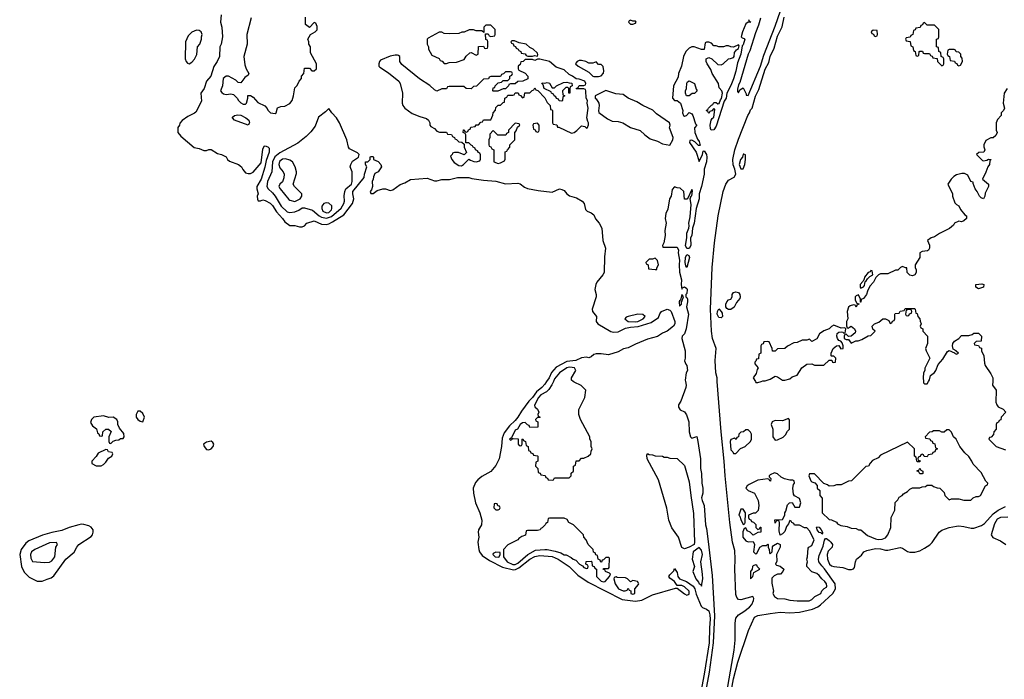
# Model space of a CAD drawing. Header units: inches. Extents: x 2722057 to 2913084, y 892730 to 1030005.
# Tile 69 of 231: x 2777146 to 2785180, y 987572 to 992950. Entities that reach past the tile are written whole.
import ezdxf

# ---------------------------------------------------------------- set-up
doc = ezdxf.new("R2010")
doc.units = ezdxf.units.IN
doc.header["$MEASUREMENT"] = 0
for name, color, linetype in [('C7978', 7, 'Continuous'), ('C7979', 7, 'Continuous'), ('C7988', 7, 'Continuous'), ('C7989', 7, 'Continuous')]:
    doc.layers.add(name, color=color, linetype=linetype)

msp = doc.modelspace()

# ---------------------------------------------------------------- linework, layer by layer
at = {"layer": 'C7978', "color": 2}
for points, elevation in [([(2778130, 989758), (2778110, 989758), (2778096, 989730), (2778096, 989710), (2778110, 989691.3), (2778130, 989676), (2778150, 989672), (2778164, 989710), (2778150, 989738)], 2), ([(2777830, 989719), (2777750, 989708), (2777732, 989690), (2777725.4, 989665.4), (2777739.6, 989639.6), (2777772.7, 989612.7), (2777782, 989582), (2777792.7, 989572.7), (2777798, 989558), (2777810, 989554), (2777822, 989558), (2777826, 989590), (2777848.4, 989611.6), (2777871.6, 989611.6), (2777891.6, 989591.6), (2777874, 989550), (2777874, 989510), (2777878, 989498), (2777890, 989494), (2777908, 989512), (2777930, 989522), (2777954.6, 989525.4), (2777970, 989534), (2777990, 989534), (2777998, 989550), (2777996.4, 989576.4), (2777960.4, 989620.4), (2777948, 989650), (2777948, 989670), (2777938, 989690), (2777910, 989708), (2777872.7, 989707.3)], 2), ([(2778710, 989512.7), (2778670, 989506), (2778646.8, 989490), (2778650.8, 989470), (2778670, 989444.7), (2778690, 989442.8), (2778710, 989451), (2778725.2, 989470), (2778729.2, 989490), (2778722.7, 989502.7)], 2), ([(2777850, 989446), (2777785.4, 989414.6), (2777770.7, 989389.3), (2777734, 989350), (2777734, 989330), (2777770, 989312), (2777810, 989311.3), (2777830, 989322), (2777850, 989342), (2777870, 989374), (2777898, 989390), (2777906, 989410), (2777902, 989422), (2777870, 989426), (2777862, 989442)], 2), ([(2777650, 988836.2), (2777630, 988832), (2777550, 988809.4), (2777490, 988785.6), (2777410, 988769.6), (2777333.3, 988746.7), (2777219.9, 988700.1), (2777197.3, 988682.7), (2777158.4, 988630), (2777146.4, 988590), (2777160.4, 988490), (2777183.8, 988443.8), (2777223.1, 988403.1), (2777290, 988373), (2777330, 988372.7), (2777370, 988387.7), (2777402, 988398), (2777423.9, 988416.1), (2777522.7, 988550), (2777591.8, 988608.2), (2777613.2, 988650), (2777629.3, 988670), (2777730, 988737.3), (2777739.5, 988750), (2777745.6, 988770), (2777745.1, 988790), (2777730, 988812.3), (2777710, 988823.6), (2777670, 988834)], 2), ([(2777448, 988688), (2777390, 988685.2), (2777270, 988629.2), (2777242.8, 988610), (2777234, 988590), (2777238, 988558), (2777251.3, 988531.3), (2777350, 988524), (2777390, 988527.3), (2777410, 988538.8), (2777432.3, 988570), (2777442, 988650), (2777455.3, 988670)], 6)]:
    msp.add_lwpolyline(points, close=True, dxfattribs=dict(at, elevation=elevation))
at = {"layer": 'C7979', "color": 2}
for points, elevation in [([(2778790.7, 992990), (2778784, 992930), (2778796.3, 992890), (2778801, 992810), (2778790.6, 992750), (2778780.7, 992730), (2778777.3, 992650), (2778758.8, 992610), (2778730, 992568), (2778707.3, 992490), (2778670.6, 992449.4), (2778650.8, 992390), (2778624.7, 992350), (2778630, 992286), (2778583.5, 992196.5), (2778573, 992187), (2778519.1, 992160.9), (2778473, 992127), (2778454, 992106), (2778450, 992088.7), (2778436, 992070), (2778436, 992030), (2778460.9, 992000.9), (2778570, 991906.8), (2778610, 991900.7), (2778650, 991884), (2778670, 991882.8), (2778690, 991890.6), (2778710, 991890.6), (2778759.8, 991859.8), (2778794, 991850), (2778830, 991831.3), (2778842, 991810), (2778856.9, 991796.9), (2778931, 991770), (2778954.8, 991750), (2778967.5, 991727.5), (2778990, 991702), (2779010, 991694.8), (2779030, 991694.8), (2779050, 991706), (2779116.6, 991783.4), (2779130, 991894), (2779142, 991918), (2779150, 991922), (2779170, 991914), (2779182, 991902), (2779182.8, 991870), (2779157.6, 991802.4), (2779146.4, 991746.4), (2779117.1, 991650), (2779082, 991590), (2779080.7, 991570), (2779091, 991530), (2779084.7, 991510), (2779085.4, 991485.4), (2779092.7, 991472.7), (2779110, 991472), (2779130, 991481), (2779150, 991476), (2779190, 991454), (2779210, 991434.8), (2779242.6, 991382.6), (2779290.6, 991330), (2779310, 991301), (2779351.1, 991271.1), (2779390, 991270.8), (2779430, 991260.7), (2779450, 991260.7), (2779469.5, 991270.5), (2779490, 991290.6), (2779550, 991310.6), (2779610, 991284), (2779650, 991280.5), (2779670, 991285.5), (2779699.2, 991300.8), (2779790, 991357.6), (2779862.9, 991450), (2779872.7, 991490), (2779863.6, 991530), (2779865.1, 991550), (2779958, 991662), (2779959, 991690), (2779978, 991750), (2779968.7, 991770), (2779968, 991790), (2779988, 991792), (2780000, 991804)], 2), ([(2779035.3, 992964.7), (2779001, 992830), (2779002.8, 992750), (2778976, 992650), (2778982.5, 992582.5), (2778994.8, 992550), (2779017.3, 992510), (2779010, 992499), (2778982.4, 992477.6), (2778950, 992435.3), (2778930, 992439), (2778910, 992457.2), (2778850, 992488.7), (2778830, 992488.7), (2778806, 992470), (2778802, 992410), (2778786, 992370), (2778795.3, 992355.3), (2778810, 992346), (2778830, 992341), (2778870, 992346), (2778890, 992341), (2778921, 992310), (2778931.3, 992290), (2778950, 992271.3), (2778970, 992261), (2778990, 992262), (2778998, 992270), (2779008, 992310), (2779008, 992332), (2779030, 992332), (2779050, 992318), (2779090, 992276), (2779146.4, 992246.4), (2779165.4, 992225.4), (2779171.6, 992211.6), (2779194, 992190), (2779230, 992184.7), (2779238, 992190), (2779250, 992232), (2779276.4, 992243.6), (2779310, 992246), (2779350, 992266), (2779369, 992290), (2779381.2, 992330), (2779390, 992394), (2779410, 992414), (2779426, 992450), (2779446, 992470), (2779446, 992490), (2779466, 992510), (2779470, 992554), (2779510, 992554), (2779530, 992532), (2779550, 992532), (2779568, 992550), (2779568, 992590), (2779520.4, 992680.4), (2779518, 992730), (2779506, 992750), (2779506, 992770), (2779498, 992790), (2779518, 992830), (2779558, 992850), (2779573.6, 992866.4), (2779574.6, 992894.6), (2779562, 992922), (2779550, 992926), (2779510, 992886), (2779478, 992910), (2779478, 992970)], 6)]:
    msp.add_lwpolyline(points, dxfattribs=dict(at, elevation=elevation))
for points, elevation in [([(2778590, 992864), (2778550, 992848.7), (2778521.4, 992818.6), (2778498, 992770), (2778496, 992630), (2778504.7, 992610), (2778516.9, 992596.9), (2778530, 992591.3), (2778550, 992604.7), (2778572.5, 992627.5), (2778592.5, 992667.5), (2778598, 992730), (2778615.3, 992750), (2778628.7, 992790), (2778628.7, 992810), (2778635.3, 992830), (2778628, 992850), (2778610, 992862)], 2), ([(2779010, 992088.7), (2778898, 992130), (2778882, 992150), (2778884, 992156), (2778898, 992170), (2778926.3, 992173.7), (2778950, 992170.5), (2778990.5, 992150.5), (2779016, 992130), (2779022, 992110)], 2), ([(2779670, 992226), (2779642, 992198), (2779583.4, 992156.6), (2779557.1, 992082.9), (2779523, 992037), (2779483.4, 991996.6), (2779416.7, 991943.3), (2779270, 991864), (2779229.4, 991830.6), (2779210.2, 991790), (2779202.3, 991710), (2779169.1, 991630), (2779162, 991590), (2779174.4, 991570), (2779210, 991539.5), (2779232, 991512), (2779279.5, 991430), (2779330, 991383.1), (2779350, 991377.6), (2779390, 991382.4), (2779423.6, 991396.4), (2779450, 991416.3), (2779470, 991416), (2779536.7, 991396.7), (2779589.5, 991349.5), (2779610, 991339.2), (2779650, 991332.9), (2779690, 991344.5), (2779770, 991413.4), (2779791.5, 991450), (2779796.2, 991470), (2779793.8, 991513.8), (2779798, 991550), (2779808.6, 991571.4), (2779852.6, 991610), (2779860.4, 991630), (2779858, 991710), (2779844, 991750), (2779849, 991770), (2779863, 991797), (2779909.5, 991830), (2779915.1, 991850), (2779903.8, 991863.8), (2779837.5, 991897.5), (2779829.5, 991909.5), (2779816.2, 991970), (2779756.9, 992110), (2779730, 992149.4), (2779692.7, 992190)], 6), ([(2779315.6, 991815.6), (2779290, 991813.3), (2779265.9, 991794.1), (2779259.5, 991770), (2779270, 991742.8), (2779297.3, 991710), (2779304, 991690), (2779300.7, 991659.3), (2779290.8, 991629.2), (2779270, 991608), (2779261, 991590), (2779271, 991570), (2779343.5, 991483.5), (2779350, 991478), (2779390, 991467.3), (2779435.3, 991490), (2779448, 991510), (2779448, 991530), (2779388, 991590), (2779378, 991610), (2779404.7, 991695.3), (2779405.2, 991710), (2779395.1, 991750), (2779373.2, 991790), (2779350, 991805.2)], 10), ([(2779650, 991456), (2779627.9, 991452.1), (2779610.8, 991430), (2779610.7, 991410), (2779620.7, 991390), (2779650, 991375.8), (2779670, 991378.7), (2779690, 991398.8), (2779694, 991410), (2779692.8, 991432.8), (2779670, 991452.7)], 10)]:
    msp.add_lwpolyline(points, close=True, dxfattribs=dict(at, elevation=elevation))
at = {"layer": 'C7988', "color": 2}
for points, elevation in [([(2781444.8, 990000), (2781430, 989978.4), (2781406.4, 989950), (2781364.2, 989915.8), (2781330, 989869.7), (2781300.4, 989839.6), (2781241.1, 989758.9), (2781212, 989710), (2781190, 989682.4), (2781142.6, 989637.4), (2781099.6, 989580.4), (2781082.8, 989537.2), (2781078.3, 989470), (2781057.4, 989370), (2781030, 989316), (2780990, 989266), (2780915.9, 989224.1), (2780883.2, 989196.8), (2780864.5, 989175.5), (2780847.6, 989130), (2780848.9, 989090), (2780866, 989010), (2780900.3, 988930), (2780915.8, 988870), (2780913.1, 988830), (2780889.1, 988790.9), (2780886, 988770), (2780891.8, 988730), (2780885.7, 988690), (2780891.6, 988630), (2780897, 988610), (2780921, 988581), (2780979.3, 988539.3), (2781086.5, 988486.5), (2781174.8, 988465.2), (2781192.5, 988467.5), (2781220, 988480), (2781308.2, 988550), (2781350, 988572.2), (2781390, 988580.2), (2781490, 988573.4), (2781539.3, 988550), (2781630, 988490.3), (2781701.6, 988421.6), (2781784.3, 988364.3), (2782063.4, 988223.4), (2782170, 988207.6), (2782222.2, 988217.8), (2782310, 988261.1), (2782496, 988316), (2782510, 988314), (2782570, 988267.7), (2782590, 988257.3), (2782610, 988264.7), (2782609.3, 988290), (2782570, 988326), (2782550, 988336), (2782510, 988335.3), (2782489.5, 988369.5), (2782450, 988395.3), (2782442.7, 988410), (2782450, 988424.7), (2782484.1, 988455.9), (2782490, 988474), (2782510, 988442), (2782517.3, 988410), (2782530.5, 988390.5), (2782586, 988370), (2782641.3, 988330), (2782654.3, 988310), (2782665.3, 988265.3), (2782707.7, 988167.7), (2782717.7, 988157.7), (2782750, 988144.4), (2782770, 988130.5), (2782778, 988098), (2782781, 988061), (2782774, 987990), (2782771.9, 987870), (2782732.3, 987612.3), (2782703.2, 987470)], 2), ([(2781500.5, 990000), (2781487.8, 989972.2), (2781464.7, 989935.3), (2781445.3, 989914.7), (2781399.1, 989890), (2781379.5, 989870), (2781346.8, 989806.8), (2781350, 989794), (2781370, 989774), (2781382, 989750), (2781374, 989730), (2781378, 989718), (2781392, 989710), (2781390, 989706), (2781370, 989706), (2781354, 989690), (2781358, 989678), (2781374, 989670), (2781372.7, 989627.3), (2781310, 989626), (2781302, 989642), (2781290, 989646), (2781270, 989666), (2781250, 989662), (2781230, 989648), (2781207.7, 989612.3), (2781190, 989602), (2781159.6, 989540.4), (2781142, 989530), (2781150, 989522), (2781166, 989530), (2781162, 989538), (2781170, 989534), (2781212.7, 989532.7), (2781214, 989490), (2781230, 989474), (2781242, 989478), (2781246, 989490), (2781246, 989530), (2781252.7, 989532.7), (2781258, 989518), (2781274, 989510), (2781278, 989478), (2781294, 989470), (2781298, 989438), (2781312.7, 989432.7), (2781318, 989418), (2781332.7, 989412.7), (2781338, 989398), (2781370, 989394), (2781374, 989390), (2781374, 989350), (2781358, 989342), (2781354, 989310), (2781374, 989290), (2781378, 989258), (2781392.7, 989252.7), (2781398, 989238), (2781432.7, 989232.7), (2781438, 989218), (2781452.7, 989212.7), (2781458, 989198), (2781490, 989194), (2781502, 989198), (2781510, 989214), (2781630, 989214), (2781646, 989230), (2781647.3, 989252.7), (2781666, 989270), (2781666, 989310), (2781682, 989318), (2781687.3, 989352.7), (2781710, 989354), (2781730, 989374), (2781750, 989374), (2781786, 989390), (2781806, 989410), (2781808.4, 989431.6), (2781818, 989450), (2781808, 989470), (2781808, 989510), (2781798, 989530), (2781798, 989550), (2781722, 989690), (2781708.7, 989730), (2781708.9, 989771.1), (2781758, 989870), (2781766, 989930), (2781728.4, 989968.4), (2781670, 989995.3), (2781663.2, 990000)], 6), ([(2782578.2, 990000), (2782584.7, 989970), (2782581, 989950), (2782539.6, 989840.4), (2782522, 989810), (2782522, 989790), (2782534, 989770), (2782570, 989751.3), (2782587.7, 989727.7), (2782606.4, 989670), (2782608.7, 989590), (2782620.5, 989550), (2782630, 989537.3), (2782670, 989552), (2782680.7, 989510), (2782700.3, 989370), (2782700.5, 989290), (2782710.3, 989250), (2782712.4, 989170), (2782719.5, 989130), (2782720.5, 989090), (2782710.7, 989050), (2782714, 989030), (2782731.7, 988990), (2782742, 988830), (2782750, 988802), (2782764.7, 988695.3), (2782797.3, 988417.3), (2782816.2, 988090), (2782805.4, 987870), (2782772.2, 987630), (2782740.7, 987470)], 6), ([(2782904, 987404), (2782976.1, 987810), (2782983.1, 987890), (2782985, 988030), (2782990.8, 988070), (2783010, 988096.9), (2783056, 988124), (2783101, 988159), (2783118.7, 988181.3), (2783134.6, 988214.6), (2783135.3, 988230), (2783127.3, 988247.3), (2783030, 988219.2), (2783010, 988223.5), (2782998.2, 988238.2), (2782990, 988262), (2782980.7, 988470), (2782985.1, 988550), (2782980.5, 988620.5), (2782963.1, 988690), (2782939.8, 988850), (2782901.1, 989230), (2782895.6, 989350), (2782869.7, 989590), (2782838.5, 990000)], 6), ([(2783148.6, 990000), (2783152.7, 989992.7), (2783170, 989992), (2783195.3, 990000)], 6), ([(2784521, 990000), (2784522, 989990), (2784530, 989982), (2784550, 989982), (2784561.3, 990000)], 6), ([(2785085.3, 990000), (2785084.7, 989970), (2785114, 989930), (2785112, 989830), (2785118, 989810), (2785130, 989792), (2785170, 989774), (2785191.3, 989750), (2785154, 989710), (2785152.7, 989687.3), (2785138, 989682), (2785132.7, 989667.3), (2785118, 989662), (2785114, 989650), (2785114, 989610), (2785094, 989590), (2785092.7, 989567.3), (2785072.7, 989547.3), (2785058, 989542), (2785054, 989530), (2785114, 989470), (2785190, 989442)], 6), ([(2782939.8, 987410), (2782970, 987576), (2783006.6, 987710), (2783091.5, 987970), (2783143.1, 988076.9), (2783170, 988091.8), (2783268.3, 988108.3), (2783350, 988118), (2783430, 988113.7), (2783510, 988118.9), (2783616.2, 988143.8), (2783658, 988162), (2783681.2, 988178.8), (2783781.6, 988270), (2783803, 988310), (2783798.7, 988350), (2783713.6, 988473.6), (2783690, 988497), (2783666.9, 988530), (2783664.4, 988550), (2783670, 988581), (2783702.6, 988657.4), (2783712.9, 988707.1), (2783721.2, 988718.8), (2783730, 988718.8), (2783750, 988703), (2783764.9, 988690), (2783777.1, 988670), (2783774.9, 988650), (2783743.7, 988616.3), (2783734.4, 988590), (2783737.1, 988550), (2783754, 988510), (2783770, 988496.3), (2783790, 988490.5), (2783863.4, 988483.4), (2783910, 988467.7), (2783934.2, 988465.8), (2783950, 988471), (2783957.6, 988482.4), (2783964.5, 988530), (2783972.7, 988550), (2784015.1, 988584.9), (2784034, 988610), (2784057.6, 988622.4), (2784130, 988636.9), (2784170, 988636), (2784210, 988624.9), (2784230, 988624.9), (2784330, 988645.5), (2784350, 988642), (2784390, 988613.4), (2784410, 988608), (2784450, 988608.2), (2784490, 988620.4), (2784530, 988639.5), (2784572.1, 988667.9), (2784591.9, 988688.1), (2784647.6, 988772.4), (2784670, 988788.4), (2784730, 988808.5), (2784790, 988821.3), (2784810, 988823.1), (2784850, 988817.6), (2784910, 988803.1), (2784930, 988804.9), (2784993.9, 988826.1), (2785018.5, 988841.5), (2785090, 988920.5), (2785129.7, 988950.3), (2785190, 988979.3)], 2), ([(2785210, 988893.6), (2785148.5, 988891.5), (2785122.7, 988877.3), (2785099.9, 988840.1), (2785072.4, 988750), (2785086.7, 988726.7), (2785150, 988702), (2785191.2, 988671.2)], 2)]:
    msp.add_lwpolyline(points, dxfattribs=dict(at, elevation=elevation))
for points, elevation in [([(2783418, 989698), (2783370, 989679), (2783310, 989682), (2783286, 989670), (2783278, 989650), (2783292, 989610), (2783292, 989550), (2783310, 989522), (2783330, 989524.7), (2783374.6, 989545.4), (2783394.6, 989565.4), (2783410, 989594), (2783426, 989610), (2783427.3, 989687.3)], 6), ([(2783090, 989606), (2783070, 989606), (2783051.6, 989588.4), (2783030, 989586), (2783014, 989570), (2783011.6, 989548.4), (2782998, 989542), (2782992.7, 989527.3), (2782978, 989538), (2782950, 989528), (2782944, 989510), (2782950, 989442), (2782966, 989426), (2782970, 989414), (2782990, 989414), (2783027.3, 989452.7), (2783066, 989470), (2783108, 989510), (2783118, 989530), (2783118, 989570), (2783110, 989586)], 6), ([(2784730, 989606), (2784710, 989606), (2784690, 989586), (2784670, 989586), (2784650, 989598), (2784603.6, 989596.4), (2784591.6, 989588.4), (2784570, 989586), (2784534, 989550), (2784538, 989538), (2784572.7, 989532.7), (2784578, 989518), (2784592, 989512), (2784598, 989498), (2784612.7, 989492.7), (2784618, 989458), (2784634, 989450), (2784618, 989442), (2784612.7, 989427.3), (2784598, 989422), (2784592.7, 989407.3), (2784558, 989402), (2784550, 989386), (2784527.3, 989387.3), (2784522, 989402), (2784510, 989406), (2784498, 989402), (2784492.7, 989387.3), (2784478, 989382), (2784474, 989370), (2784478, 989358), (2784492.7, 989352.7), (2784490, 989346), (2784470, 989346), (2784466, 989350), (2784462, 989382), (2784446, 989390), (2784446, 989450), (2784390, 989506), (2784170, 989398), (2784150, 989378), (2784105.4, 989354.6), (2784085.4, 989334.6), (2784071.1, 989308.9), (2784050, 989306), (2783934, 989190), (2783910, 989188), (2783850, 989158), (2783810, 989158), (2783790, 989148), (2783750, 989146), (2783736.4, 989156.4), (2783707.3, 989167.3), (2783630, 989246), (2783590, 989246), (2783586, 989230), (2783602, 989190), (2783610, 989182), (2783632.7, 989172.7), (2783652.7, 989152.7), (2783654, 989130), (2783674, 989110), (2783674, 989070), (2783692.7, 989047.3), (2783694, 988930), (2783750, 988874), (2783770, 988872), (2783810, 988852), (2783819.6, 988839.6), (2783845.4, 988825.4), (2783896.9, 988816.9), (2783930, 988804.7), (2783970, 988802), (2783991.6, 988791.6), (2784010, 988791.3), (2784064.5, 988744.5), (2784130, 988716), (2784150, 988711.3), (2784184.7, 988715.3), (2784210, 988726), (2784228.7, 988750), (2784255.3, 988810), (2784258, 988890), (2784286, 988950), (2784290, 989014), (2784310, 989034), (2784323.1, 989056.9), (2784346, 989070), (2784356.4, 989083.6), (2784390, 989102), (2784410, 989122), (2784430, 989132), (2784490, 989132), (2784510, 989142), (2784536.4, 989143.6), (2784550, 989154), (2784590, 989154), (2784603.6, 989143.6), (2784632.7, 989132.7), (2784654, 989130), (2784690, 989094), (2784694, 989070), (2784730, 989034), (2784750, 989042), (2784810, 989042), (2784850, 989032), (2784907.3, 989032.7), (2784926, 989050), (2784950, 989062), (2784970, 989062), (2784986, 989070), (2785026, 989150), (2785042, 989158), (2785046, 989170), (2785028.4, 989188.4), (2784990, 989258), (2784924.7, 989324.7), (2784915.3, 989350), (2784890, 989388), (2784858, 989418), (2784818, 989470), (2784788, 989530), (2784766, 989550), (2784750, 989586)], 6), ([(2782570, 988635.6), (2782550, 988646), (2782521.3, 988730), (2782466.9, 988806.9), (2782442, 988870), (2782426.1, 988966.1), (2782359.2, 989199.2), (2782266.6, 989370), (2782262, 989398), (2782268, 989412), (2782283.6, 989403.6), (2782310, 989402), (2782330, 989394), (2782390, 989392), (2782403.6, 989383.6), (2782430, 989382), (2782450, 989374), (2782511.6, 989371.6), (2782570, 989314), (2782610, 989182), (2782622, 989070), (2782644.6, 988924.6), (2782652.9, 988690), (2782648.7, 988670), (2782610, 988649.7)], 2), ([(2784490, 989246), (2784482, 989262), (2784468.4, 989268.4), (2784470, 989274), (2784482, 989278), (2784490, 989294), (2784498, 989278), (2784514, 989270), (2784514, 989250), (2784510, 989246)], 6), ([(2783305.4, 989254.6), (2783270, 989238), (2783262, 989230), (2783262, 989222), (2783274, 989210), (2783272.7, 989187.3), (2783266, 989190), (2783262, 989202), (2783250, 989206), (2783170, 989195.3), (2783098.8, 989161.2), (2783082, 989150), (2783072, 989130), (2783091.1, 989111.1), (2783142, 989090), (2783172, 989030), (2783178, 988990), (2783171.3, 988948.7), (2783150, 988926), (2783130, 988926), (2783094, 988910), (2783094, 988890), (2783098, 988878), (2783112.7, 988872.7), (2783118, 988858), (2783132.7, 988852.7), (2783152.7, 988832.7), (2783154, 988810), (2783170, 988794), (2783182, 988798), (2783187.3, 988812.7), (2783192.7, 988812.7), (2783194, 988770), (2783170, 988768), (2783130, 988746), (2783106, 988770), (2783083.1, 988783.1), (2783070, 988806), (2783058, 988802), (2783045.4, 988774.6), (2783046.8, 988730), (2783070, 988702), (2783090, 988692), (2783130, 988694), (2783134, 988690), (2783142, 988670), (2783134, 988610), (2783150, 988594), (2783162, 988598), (2783186, 988650), (2783210, 988662), (2783238, 988662), (2783250, 988674), (2783254, 988670), (2783252, 988650), (2783262, 988630), (2783263.6, 988603.6), (2783270, 988594), (2783286, 988610), (2783288, 988652), (2783296.4, 988663.6), (2783330, 988682), (2783351, 988671), (2783351.1, 988648.9), (2783322, 988590), (2783324.7, 988535.3), (2783314, 988510), (2783322, 988502), (2783350, 988494), (2783382, 988470), (2783374, 988450), (2783354, 988430), (2783330, 988428), (2783303.6, 988416.4), (2783283.6, 988396.4), (2783283.6, 988356.4), (2783298, 988290), (2783291.3, 988270), (2783305.4, 988245.4), (2783330, 988231.3), (2783390, 988226.8), (2783430, 988216), (2783490, 988210.8), (2783589.1, 988210.9), (2783610, 988221), (2783634, 988246), (2783682, 988270), (2783690, 988292), (2783709.1, 988310.9), (2783730, 988322), (2783732.7, 988330), (2783729.2, 988350), (2783716, 988370), (2783691.2, 988391.2), (2783670, 988419.3), (2783650, 988433.2), (2783610, 988448), (2783568, 988490), (2783568, 988510), (2783575.3, 988530), (2783568, 988550), (2783575.3, 988570), (2783580.4, 988639.6), (2783586, 988650), (2783610, 988662), (2783628.7, 988710), (2783590, 988782), (2783570, 988808), (2783550, 988808), (2783508.4, 988828.4), (2783468.4, 988828.4), (2783462, 988842), (2783446, 988850), (2783442, 988862), (2783430, 988866), (2783419.8, 988840.2), (2783402.8, 988817.2), (2783390, 988778), (2783370, 988758), (2783350, 988746), (2783342.7, 988782.7), (2783346, 988850), (2783342, 988862), (2783330, 988866), (2783318, 988862), (2783310, 988846), (2783309, 988871), (2783370, 988874), (2783388, 988910), (2783388, 988930), (2783397.2, 988942.8), (2783410, 988994), (2783428.4, 989011.6), (2783450, 989014), (2783470, 988974), (2783510, 988974), (2783519, 989010), (2783510, 989046), (2783467.3, 989067.3), (2783460.4, 989080.4), (2783455.3, 989130), (2783461.2, 989158.8), (2783468, 989170), (2783466, 989190), (2783455.3, 989195.3), (2783430, 989194), (2783385.6, 989205.6), (2783360.2, 989220.2), (2783330, 989248)], 6), ([(2781030, 989006), (2781018, 989002), (2781014, 988970), (2781030, 988954), (2781050, 988954), (2781062, 988958), (2781066, 988970), (2781062, 988982), (2781047.3, 988987.3), (2781042, 989002)], 6), ([(2783050, 988958), (2783030, 988958), (2783014, 988910), (2783022, 988902), (2783030, 988874), (2783050, 988834), (2783062, 988838), (2783066, 988850), (2783068, 988930)], 6), ([(2781590, 988886), (2781470, 988886), (2781458, 988882), (2781454, 988850), (2781438, 988842), (2781434, 988830), (2781410, 988806), (2781398, 988802), (2781394, 988790), (2781370, 988786), (2781290, 988786), (2781278, 988782), (2781272.7, 988747.3), (2781243.6, 988736.4), (2781219.6, 988720.4), (2781210, 988708), (2781130, 988668), (2781094, 988630), (2781094, 988570), (2781124.7, 988530), (2781170, 988508.9), (2781190, 988509), (2781210, 988518.7), (2781291.8, 988588.2), (2781356.2, 988623.8), (2781430, 988630.8), (2781450, 988630.7), (2781516.4, 988616.4), (2781562, 988602), (2781590, 988586.8), (2781605.4, 988585.4), (2781646, 988566), (2781662, 988550), (2781683.6, 988543.6), (2781714, 988510), (2781738, 988498), (2781750, 988482), (2781770, 988474), (2781782, 988478), (2781786, 988490), (2781782, 988502), (2781766, 988510), (2781767.3, 988532.7), (2781810, 988534), (2781814, 988530), (2781818, 988498), (2781832.7, 988492.7), (2781838, 988478), (2781854, 988470), (2781854, 988410), (2781890, 988371.3), (2781910, 988366), (2781922, 988370), (2781942, 988390), (2781958, 988410), (2781966, 988430), (2781958, 988438), (2781926, 988450), (2781922, 988462), (2781906, 988470), (2781910, 988474), (2781950, 988474), (2781956.4, 988483.6), (2781958, 988558), (2781950, 988566), (2781930, 988566), (2781910, 988546), (2781898, 988542), (2781892.7, 988527.3), (2781887.3, 988527.3), (2781882, 988542), (2781866, 988550), (2781862, 988582), (2781847.3, 988587.3), (2781842, 988602), (2781827.3, 988607.3), (2781826, 988630), (2781786, 988670), (2781768, 988710), (2781748, 988730), (2781746, 988750), (2781666, 988830), (2781626, 988850), (2781614.6, 988874.6)], 6), ([(2783690, 988755.3), (2783684.8, 988764.8), (2783670, 988769.6), (2783653.2, 988790), (2783647.3, 988810), (2783650, 988816), (2783670, 988813), (2783686.8, 988790), (2783697.3, 988770), (2783697.3, 988762.7)], 2), ([(2782690, 988646), (2782640.4, 988610), (2782634, 988550), (2782652, 988490), (2782638, 988450), (2782664, 988390), (2782684.7, 988364.7), (2782690, 988351.3), (2782704, 988344), (2782710, 988332), (2782719.5, 988390), (2782718.4, 988430), (2782705.2, 988530), (2782718, 988590), (2782710, 988624)], 6), ([(2781030, 988608), (2781010, 988598), (2781007.3, 988590), (2781026, 988570), (2781050, 988567.3), (2781058, 988570), (2781068, 988590), (2781066, 988606)], 6), ([(2783150, 988506), (2783130, 988498), (2783124.7, 988490), (2783122, 988470), (2783108.4, 988451.6), (2783110, 988392), (2783128, 988410), (2783136.4, 988443.6), (2783186, 988470), (2783167.3, 988487.3), (2783162, 988502)], 6), ([(2782014, 988406), (2781998, 988402), (2781994, 988390), (2782006, 988350), (2782032, 988310), (2782070, 988292), (2782087.3, 988292.7), (2782102, 988298), (2782110, 988314), (2782118, 988298), (2782132.7, 988292.7), (2782134, 988270), (2782150, 988266.8), (2782166, 988270), (2782166, 988310), (2782196.4, 988343.6), (2782198, 988350), (2782186, 988370), (2782150, 988378), (2782130, 988366), (2782106, 988390), (2782090, 988398), (2782022, 988402)], 6)]:
    msp.add_lwpolyline(points, close=True, dxfattribs=dict(at, elevation=elevation))
at = {"layer": 'C7989', "color": 2}
for points, elevation in [([(2783190, 992962), (2783175.3, 992904.7), (2783150, 992842), (2783103.9, 992696.1), (2783090.6, 992670), (2783021.4, 992438.6), (2783010, 992418), (2783003.5, 992383.5), (2783003.6, 992363.6), (2783010, 992354), (2783023.1, 992376.9), (2783050, 992394), (2783074, 992346), (2783074, 992334), (2783090, 992332), (2783190, 992571), (2783218.9, 992661.1), (2783310, 992896), (2783416.8, 993203.2)], 10), ([(2782838.5, 990000), (2782836.2, 990030), (2782826.3, 990070), (2782822, 990170), (2782829, 990270), (2782799.5, 990350), (2782791.5, 990410), (2782783.1, 990590), (2782797.4, 990930), (2782814.3, 991130), (2782846.3, 991350), (2782886.3, 991550), (2782907.3, 991610), (2782930, 991641), (2782974.6, 991665.4), (2782988.7, 991690), (2782981.2, 991730), (2782967.6, 991767.6), (2782966, 991810), (2782981.3, 991890), (2783010, 991976), (2783086.6, 992170), (2783100.7, 992190), (2783110, 992214.8), (2783122.7, 992230), (2783150, 992326), (2783178, 992382), (2783230, 992546), (2783259.6, 992600.4), (2783270, 992650.8), (2783303.3, 992716.7), (2783330, 992814.8), (2783368.3, 992891.7), (2783384.8, 992970)], 6), ([(2783092.7, 992952.7), (2783098, 992938), (2783110.8, 992930), (2783090, 992928.7), (2783070, 992915.3), (2783042.8, 992850), (2783034, 992810), (2783042, 992802), (2783058, 992798), (2783062, 992790), (2783050, 992746), (2783042, 992738), (2783030, 992668.7), (2783002, 992598), (2782988.4, 992530), (2782970, 992469.2), (2782950, 992413.2), (2782917.3, 992350), (2782910.3, 992310), (2782894.2, 992285.8), (2782830, 992082.7), (2782810, 992052.7), (2782788, 992050), (2782782, 992062), (2782779.3, 992090), (2782788.7, 992131.3), (2782795.3, 992144.7), (2782810, 992154), (2782818, 992218), (2782810, 992226), (2782792.7, 992207.3), (2782778, 992202), (2782770, 992186), (2782762, 992202), (2782748, 992210), (2782762, 992218), (2782766, 992230), (2782790, 992254), (2782802, 992258), (2782810, 992274), (2782830, 992274), (2782843.6, 992263.6), (2782852.7, 992267.3), (2782864, 992296), (2782873.2, 992306.8), (2782882, 992350), (2782875.3, 992370), (2782854.6, 992394.6), (2782848, 992430), (2782797.2, 992510), (2782785.2, 992545.2), (2782755.3, 992590), (2782748, 992610), (2782748.4, 992631.6), (2782770, 992642), (2782794, 992630), (2782843.6, 992583.6), (2782870, 992582), (2782886, 992590), (2782928.4, 992631.6), (2782947.3, 992632.7), (2782970, 992642), (2782975.3, 992650), (2782978, 992682), (2782995.3, 992704.7), (2783010, 992714), (2783018, 992738), (2783010, 992746), (2782970, 992726), (2782948.4, 992728.4), (2782930, 992738), (2782910, 992738), (2782890, 992728), (2782850, 992728), (2782830, 992738), (2782810, 992738), (2782790, 992758), (2782770, 992766), (2782750, 992766), (2782738, 992762), (2782730, 992708), (2782710, 992708), (2782650, 992728.7), (2782630, 992728), (2782610, 992718), (2782582, 992690), (2782562, 992650), (2782546, 992570), (2782522, 992510), (2782519.6, 992480.4), (2782482, 992410), (2782472, 992310), (2782490, 992292), (2782510, 992291.3), (2782538, 992270), (2782558, 992210), (2782554, 992190), (2782562, 992170), (2782570, 992164.7), (2782586, 992170), (2782610, 992194), (2782630, 992182), (2782638, 992170), (2782659.6, 992099.6), (2782672, 992090), (2782652, 992068), (2782654, 992030), (2782675.9, 991975.9), (2782690, 991958), (2782695.3, 991935.3), (2782702, 991930), (2782696.9, 991923.1), (2782684.7, 991924.7), (2782654, 991954), (2782630, 991968), (2782614, 991966), (2782612, 991950), (2782664.7, 991870), (2782690, 991794), (2782717.2, 991850), (2782723.1, 991876.9), (2782730, 991882), (2782750, 991851), (2782753.1, 991830), (2782750.2, 991790), (2782730.3, 991730), (2782730.2, 991690), (2782710.2, 991590), (2782691.4, 991530), (2782690, 991489), (2782665.5, 991410), (2782650.2, 991289.8), (2782635.3, 991250), (2782630.2, 991190), (2782620.5, 991170), (2782623.1, 991110), (2782610, 991085.2), (2782590, 991085.2), (2782578.4, 991110), (2782589.4, 991170), (2782589.6, 991210.4), (2782606, 991250), (2782609.4, 991270), (2782605.1, 991290), (2782616.3, 991343.7), (2782624, 991444), (2782618, 991490), (2782626, 991514), (2782630, 991514), (2782635.3, 991555.3), (2782630, 991566), (2782594, 991490), (2782590, 991486), (2782570, 991486), (2782566, 991550), (2782536.4, 991576.4), (2782510, 991578), (2782490, 991586), (2782470, 991566), (2782461, 991510), (2782447.7, 991490), (2782434, 991406), (2782417.3, 991370), (2782414, 991330), (2782420.7, 991290), (2782411.3, 991230), (2782412, 991190), (2782401, 991130), (2782392, 991110), (2782394, 991094), (2782510, 991094), (2782514, 991090), (2782522, 991070), (2782518, 991050), (2782531, 990990), (2782526.8, 990950), (2782530.9, 990890.9), (2782546, 990830), (2782544, 990790), (2782550, 990754), (2782555.3, 990764.7), (2782570, 990771.3), (2782590, 990758.8), (2782593.1, 990750), (2782590, 990718), (2782582, 990710), (2782582, 990690), (2782590, 990686), (2782594.3, 990670), (2782595.2, 990650), (2782586.8, 990610), (2782603.6, 990550), (2782583, 990430), (2782570.5, 990389.5), (2782550.8, 990369.2), (2782547.7, 990350), (2782576, 990250), (2782576, 990190), (2782571.6, 990168.4), (2782580.7, 990140.7), (2782591, 990130), (2782596, 990090), (2782584.7, 990070), (2782576, 990010), (2782578.2, 990000)], 6), ([(2785202, 992390), (2785178, 992350), (2785172, 992270), (2785182, 992230), (2785174, 992210), (2785154, 992190), (2785154, 992170), (2785123.6, 992136.4), (2785114, 992110), (2785114, 992050), (2785122, 992030), (2785110, 992006), (2785090, 991986), (2785070, 991986), (2785030, 991966), (2785012, 991930), (2785012.7, 991912.7), (2785022, 991890), (2785014, 991870), (2784972.7, 991867.3), (2784954, 991850), (2785001, 991801), (2785010, 991798), (2785036.4, 991803.6), (2785050, 991812), (2785074, 991810), (2785062, 991798), (2785058, 991770), (2785044.7, 991750), (2785030, 991706), (2785002, 991650), (2785051.3, 991610), (2785051.3, 991590), (2785024.7, 991535.3), (2785022, 991510), (2785011, 991489), (2784990, 991498), (2784978, 991510), (2784958, 991550), (2784942, 991570), (2784926, 991614), (2784926, 991626), (2784908, 991630), (2784882, 991682), (2784854.6, 991694.6), (2784834.6, 991694.6), (2784790, 991685.2), (2784767.9, 991672.1), (2784746, 991650), (2784718, 991610), (2784758, 991530), (2784758, 991510), (2784776.9, 991456.9), (2784790, 991442), (2784810, 991432), (2784822, 991402), (2784858, 991358), (2784872, 991350), (2784872, 991330), (2784850, 991308.7), (2784830, 991302), (2784810, 991306), (2784774, 991290), (2784764.7, 991275.3), (2784731.6, 991248.4), (2784650, 991208), (2784610, 991179), (2784582, 991170), (2784554, 991150), (2784570.9, 991110.9), (2784570, 991086), (2784562, 991070), (2784554.4, 991065.6), (2784510, 991059), (2784492, 991050), (2784491.3, 991010), (2784452, 990950), (2784452, 990930), (2784462, 990910), (2784462, 990890), (2784450.8, 990869.2), (2784430, 990862), (2784410, 990868), (2784388.7, 990890), (2784386, 990926), (2784374, 990926), (2784350, 990938), (2784334, 990930), (2784310, 990908), (2784292.7, 990907.3), (2784230, 990878), (2784170, 990878), (2784154, 990870), (2784131.6, 990848.4), (2784112, 990810), (2784082, 990778), (2784062.8, 990737.2), (2784056, 990710), (2784030, 990678), (2784012, 990668), (2784010, 990646), (2784006, 990646), (2784006, 990670), (2783990, 990706), (2783970, 990698), (2783962, 990690), (2783963.6, 990663.6), (2783978, 990638), (2783994, 990634), (2783994, 990630), (2783978, 990622), (2783970, 990606), (2783962, 990622), (2783950, 990626), (2783923.6, 990616.4), (2783910, 990606), (2783898, 990570), (2783902, 990510), (2783892, 990490), (2783892.7, 990452.7), (2783898, 990438), (2783910, 990434), (2783916.4, 990443.6), (2783930, 990451.3), (2783958, 990430), (2783964.7, 990410), (2783962, 990398), (2783931.6, 990368.4), (2783910, 990366), (2783890, 990386), (2783878, 990382), (2783874, 990370), (2783874, 990350), (2783890, 990342), (2783910, 990342), (2783930, 990312), (2783968.4, 990331.6), (2783987.3, 990332.7), (2784016.4, 990343.6), (2784070, 990372), (2784090, 990374), (2784126, 990410), (2784107.3, 990427.3), (2784102, 990450), (2784122, 990470), (2784156.5, 990483.5), (2784189.1, 990510.9), (2784211.1, 990511.1), (2784238, 990498), (2784250, 990474), (2784262, 990478), (2784267.3, 990492.7), (2784282, 990498), (2784286, 990510), (2784286, 990550), (2784290, 990554), (2784322, 990558), (2784330, 990574), (2784362, 990578), (2784370, 990594), (2784450, 990594), (2784454, 990590), (2784458, 990558), (2784470, 990554), (2784474, 990530), (2784492, 990510), (2784492.7, 990492.7), (2784502, 990470), (2784494, 990450), (2784498, 990438), (2784514, 990430), (2784514, 990410), (2784552, 990370), (2784552, 990310), (2784538, 990270), (2784542, 990250), (2784571.3, 990190), (2784532.7, 990107.3), (2784531.6, 990088.4), (2784522, 990070), (2784518, 990030), (2784521, 990000)], 6), ([(2780000, 991804), (2780006, 991810), (2780006, 991830), (2780010, 991834), (2780030, 991834), (2780034, 991830), (2780034, 991810), (2780070, 991794), (2780092, 991770), (2780098, 991750), (2780071.3, 991710), (2780044.7, 991695.3), (2780032, 991670), (2780031.1, 991648.9), (2780022, 991630), (2780024.7, 991590), (2780016, 991564), (2780004.7, 991550), (2780012.7, 991532.7), (2780030, 991532), (2780064, 991556), (2780109.1, 991570.9), (2780130, 991571.3), (2780170, 991556), (2780190, 991562.8), (2780250, 991605.5), (2780290, 991620.7), (2780333.8, 991646.2), (2780470, 991658.8), (2780530, 991636), (2780550, 991636), (2780590, 991646), (2780653.6, 991646.4), (2780718, 991662), (2780810, 991664), (2780835.5, 991655.5), (2780930, 991641.6), (2781030, 991634), (2781110, 991612.9), (2781210, 991616.5), (2781230, 991610.4), (2781264.8, 991584.8), (2781290, 991574), (2781376.5, 991556.5), (2781490, 991544), (2781549.6, 991570.4), (2781570, 991564.9), (2781590, 991556.3), (2781610.4, 991530.4), (2781632.8, 991512.8), (2781690, 991498.7), (2781734.9, 991470), (2781752.2, 991450), (2781763.4, 991403.4), (2781776, 991390), (2781810, 991374.9), (2781830, 991359.1), (2781845.4, 991325.4), (2781873.7, 991290), (2781897, 991250), (2781904.4, 991150), (2781926.6, 991086.6), (2781916.7, 991016.7), (2781914, 990890), (2781905.5, 990870), (2781854.4, 990810), (2781846, 990790), (2781839.3, 990750), (2781850.3, 990710.3), (2781850.4, 990690), (2781817.3, 990590), (2781821, 990570), (2781851.3, 990530), (2781850.7, 990490), (2781862.8, 990470), (2781968.5, 990408.5), (2781990, 990402.4), (2782030, 990404.4), (2782090, 990433.7), (2782130, 990442.6), (2782192.5, 990447.5), (2782299.3, 990480.7), (2782357.5, 990522.5), (2782370, 990551.3), (2782384, 990570), (2782430, 990590.6), (2782450, 990582.8), (2782460.7, 990570), (2782492.7, 990490), (2782492.7, 990470), (2782480.7, 990450), (2782430, 990409.3), (2782390, 990393.2), (2782350, 990367.3), (2782270, 990345.1), (2782170, 990305.6), (2782110, 990275.6), (2782073.4, 990266.6), (2782030, 990243), (2781950, 990218), (2781890, 990225.6), (2781850, 990225.2), (2781830, 990219), (2781810, 990202), (2781790, 990194), (2781770, 990197.2), (2781730, 990192.7), (2781684.7, 990170), (2781610, 990162.6), (2781524.2, 990115.8), (2781486.6, 990073.4), (2781465.3, 990030), (2781444.8, 990000)], 2), ([(2783195.3, 990000), (2783210, 990004.7), (2783230, 990004.7), (2783270, 990018), (2783310, 990042), (2783330, 990038), (2783370, 990012), (2783390, 990012), (2783430, 990022), (2783450, 990038), (2783490, 990052), (2783528, 990110), (2783570, 990142), (2783610, 990144.7), (2783630, 990132), (2783707.3, 990132.7), (2783750, 990174), (2783772.7, 990172.7), (2783778, 990158), (2783790, 990154), (2783802, 990158), (2783806, 990190), (2783790, 990206), (2783770, 990206), (2783766, 990210), (2783768, 990230), (2783784, 990270), (2783810, 990292), (2783830, 990294), (2783846, 990266), (2783866, 990270), (2783866, 990290), (2783856.4, 990316.4), (2783846, 990330), (2783830, 990335.3), (2783819, 990350), (2783814, 990370), (2783815.3, 990390), (2783830, 990401), (2783850, 990404.7), (2783862, 990402), (2783870, 990394), (2783882, 990398), (2783886, 990430), (2783878, 990438), (2783850, 990435.3), (2783790, 990458), (2783770, 990448), (2783750.9, 990429.1), (2783707.1, 990412.9), (2783671.6, 990388.4), (2783650, 990348), (2783610, 990326), (2783590, 990346), (2783570, 990338), (2783530, 990338), (2783490, 990318), (2783463.6, 990316.4), (2783411.1, 990288.9), (2783390, 990268), (2783330, 990266), (2783310, 990246), (2783287.3, 990247.3), (2783286, 990270), (2783262, 990322), (2783250, 990326), (2783218, 990322), (2783212, 990308), (2783198, 990302), (2783194, 990290), (2783194, 990230), (2783178, 990222), (2783174, 990186), (2783158, 990182), (2783154, 990166), (2783143.6, 990156.4), (2783143.6, 990143.6), (2783172, 990110), (2783163.6, 990096.4), (2783155.3, 990064.7), (2783132, 990030), (2783148.6, 990000)], 6), ([(2784561.3, 990000), (2784570, 990014), (2784578, 990050), (2784610, 990072), (2784622, 990090), (2784640.2, 990139.8), (2784678, 990182), (2784716.4, 990243.6), (2784730, 990252), (2784774, 990234), (2784774, 990230), (2784790, 990222), (2784806, 990230), (2784786, 990246), (2784786, 990250), (2784763.1, 990263.1), (2784757.2, 990290), (2784761.2, 990310), (2784772.3, 990327.7), (2784808, 990350), (2784830, 990374), (2784890, 990374), (2784916.4, 990383.6), (2784930, 990394), (2784970, 990394), (2784994, 990370), (2784991.6, 990328.4), (2784950, 990326), (2784934, 990310), (2784938, 990298), (2784970, 990294), (2784978, 990278), (2784992.7, 990272.7), (2784994, 990250), (2785012, 990210), (2785018, 990150), (2785024.7, 990130), (2785070, 990062), (2785086, 990030), (2785085.3, 990000)], 6), ([(2781663.2, 990000), (2781649.4, 990009.4), (2781649.2, 990030), (2781683.7, 990090), (2781673.2, 990110), (2781654.3, 990114.3), (2781630, 990116.4), (2781610.8, 990110), (2781550, 990071.3), (2781510, 990020.9), (2781500.5, 990000)], 6)]:
    msp.add_lwpolyline(points, dxfattribs=dict(at, elevation=elevation))
for points, elevation in [([(2780990, 992906), (2780950, 992906), (2780934, 992890), (2780934, 992846), (2780918, 992858), (2780870, 992858), (2780850, 992868), (2780812.7, 992867.3), (2780771.6, 992848.4), (2780752.7, 992847.3), (2780730, 992838), (2780650, 992835.3), (2780610, 992838), (2780590, 992848), (2780570, 992848), (2780479.6, 992800.4), (2780472, 992790), (2780472, 992750), (2780482, 992730), (2780482, 992710), (2780510, 992662), (2780570, 992634), (2780578, 992618), (2780592.7, 992612.7), (2780610, 992594), (2780630, 992594), (2780650, 992602), (2780710, 992604.7), (2780774, 992626), (2780790, 992652), (2780820.4, 992679.6), (2780830, 992682), (2780870, 992662), (2780886, 992670), (2780890, 992732), (2780930, 992734), (2780938, 992718), (2780950, 992714), (2780962, 992718), (2780966, 992730), (2780966, 992770), (2780962, 992782), (2780948.4, 992788.4), (2780946, 992834), (2780970, 992834), (2780978, 992818), (2780990, 992814), (2781022, 992818), (2781026, 992830), (2781026, 992870)], 6), ([(2782130, 992946), (2782118, 992942), (2782114, 992930), (2782130, 992914), (2782150, 992914), (2782170, 992922), (2782175.3, 992930), (2782170, 992938), (2782150, 992938)], 6), ([(2784530, 992926), (2784518, 992922), (2784512.7, 992907.3), (2784498, 992902), (2784492.7, 992887.3), (2784458, 992882), (2784452, 992868), (2784438, 992862), (2784434, 992830), (2784418, 992822), (2784412.7, 992807.3), (2784378, 992802), (2784374, 992790), (2784378, 992778), (2784412.7, 992772.7), (2784418, 992738), (2784434, 992730), (2784438, 992698), (2784454, 992690), (2784458, 992658), (2784470, 992654), (2784482, 992658), (2784486, 992690), (2784490, 992694), (2784512.7, 992692.7), (2784518, 992678), (2784530, 992674), (2784570, 992674), (2784578, 992658), (2784592.7, 992652.7), (2784598, 992638), (2784632.7, 992632.7), (2784634, 992610), (2784670, 992574), (2784682, 992578), (2784686, 992590), (2784686, 992630), (2784682, 992642), (2784666, 992650), (2784662, 992682), (2784646, 992690), (2784642, 992722), (2784626, 992730), (2784626, 992790), (2784642, 992798), (2784646, 992810), (2784646, 992870), (2784610, 992906), (2784550, 992906)], 6), ([(2784110, 992866), (2784094, 992850), (2784098, 992838), (2784112.7, 992832.7), (2784118, 992818), (2784130, 992814), (2784142, 992818), (2784146, 992830), (2784142, 992862)], 6), ([(2781162, 992778), (2781154, 992770), (2781158, 992758), (2781172.7, 992752.7), (2781178, 992738), (2781192.7, 992732.7), (2781198, 992718), (2781214, 992710), (2781218, 992698), (2781234, 992690), (2781238, 992678), (2781271.6, 992671.6), (2781278, 992658), (2781292.7, 992652.7), (2781330, 992652), (2781350, 992658), (2781370, 992654), (2781375.3, 992664.7), (2781370, 992678), (2781335.3, 992710), (2781310, 992722), (2781278, 992750), (2781222, 992762), (2781183.6, 992776.4)], 6), ([(2780230, 992662), (2780210, 992661.2), (2780170, 992652.7), (2780090, 992619), (2780081, 992610), (2780076, 992590), (2780078, 992570), (2780083.5, 992563.5), (2780156.5, 992516.5), (2780240.7, 992450), (2780250.7, 992430), (2780270.7, 992350), (2780267.7, 992270), (2780273.4, 992250), (2780287.7, 992230), (2780350, 992185.3), (2780410, 992160.7), (2780465.4, 992145.4), (2780482, 992130), (2780492, 992110), (2780492, 992090), (2780499.6, 992079.6), (2780530, 992062), (2780550, 992042), (2780572.7, 992032.7), (2780630, 992032), (2780638, 992018), (2780670, 992014), (2780678, 991998), (2780694, 991990), (2780698, 991978), (2780710, 991974), (2780730, 991954), (2780752.7, 991952.7), (2780774, 991934), (2780774, 991910), (2780792, 991868), (2780772.7, 991847.3), (2780727.3, 991867.3), (2780692.7, 991867.3), (2780678, 991862), (2780674, 991850), (2780662, 991838), (2780672, 991810), (2780690, 991784.7), (2780730, 991761), (2780750, 991758), (2780768, 991770), (2780810, 991814), (2780823.6, 991803.6), (2780852.7, 991792.7), (2780870, 991792), (2780902, 991798), (2780907.3, 991812.7), (2780907.3, 991847.3), (2780902, 991862), (2780890, 991866), (2780882, 991882), (2780866, 991890), (2780862, 991902), (2780846, 991910), (2780842, 991922), (2780830, 991926), (2780810, 991946), (2780786, 991946), (2780786, 992010), (2780782, 992022), (2780766, 992030), (2780767.3, 992052.7), (2780772.7, 992052.7), (2780778, 992038), (2780790, 992034), (2780802, 992038), (2780807.3, 992052.7), (2780822, 992058), (2780827.3, 992072.7), (2780862, 992078), (2780870, 992094), (2780890, 992094), (2780910, 992114), (2780922, 992118), (2780930, 992134), (2780990, 992134), (2781007.3, 992172.7), (2781008.4, 992191.6), (2781027.3, 992212.7), (2781030, 992234), (2781050, 992254), (2781070, 992254), (2781090, 992274), (2781102, 992278), (2781106, 992310), (2781122, 992318), (2781130, 992334), (2781170, 992334), (2781182, 992338), (2781190, 992354), (2781212.7, 992352.7), (2781218, 992338), (2781232.7, 992332.7), (2781250, 992314), (2781262, 992318), (2781267.3, 992352.7), (2781310, 992354), (2781327.3, 992372.7), (2781342, 992378), (2781350, 992394), (2781358, 992378), (2781372.7, 992372.7), (2781430, 992314), (2781450, 992274), (2781474, 992250), (2781478, 992218), (2781490, 992214), (2781492.7, 992207.3), (2781494, 992110), (2781498, 992098), (2781530, 992092), (2781534, 992074), (2781546, 992074), (2781650, 992024.7), (2781670, 992031), (2781692.7, 992047.3), (2781730, 992084.7), (2781758, 992078), (2781770, 992064.7), (2781778, 992070), (2781787.3, 992092.7), (2781788, 992110), (2781781.2, 992121.2), (2781775.1, 992150), (2781785.1, 992230), (2781777.2, 992270), (2781778, 992290), (2781768, 992310), (2781766, 992370), (2781762, 992382), (2781750, 992386), (2781690, 992386), (2781686, 992390), (2781702, 992398), (2781710, 992414), (2781750, 992414), (2781762, 992418), (2781766, 992430), (2781758, 992450), (2781710, 992466), (2781687.3, 992467.3), (2781658, 992490), (2781630, 992502), (2781590, 992541.2), (2781524.1, 992564.1), (2781470, 992609.2), (2781390, 992628.7), (2781370, 992628), (2781350, 992618), (2781330, 992626), (2781270, 992626), (2781254, 992610), (2781234, 992606), (2781230, 992586), (2781214, 992570), (2781214, 992550), (2781218, 992538), (2781270, 992514), (2781292, 992490), (2781292.7, 992467.3), (2781251.6, 992448.4), (2781210, 992446), (2781190, 992426), (2781150, 992426), (2781138, 992422), (2781134, 992410), (2781110, 992386), (2781090, 992386), (2781047.3, 992367.3), (2781010, 992366), (2781006, 992370), (2781010, 992394), (2781022, 992398), (2781026, 992410), (2781050, 992434), (2781078, 992442), (2781090, 992454), (2781130, 992454), (2781146, 992470), (2781146, 992490), (2781162, 992498), (2781166, 992510), (2781162, 992522), (2781150, 992526), (2781110, 992526), (2781092.7, 992507.3), (2781078, 992502), (2781070, 992486), (2780990, 992486), (2780978, 992482), (2780971.6, 992468.4), (2780930, 992466), (2780872.7, 992407.3), (2780850, 992406), (2780830, 992386), (2780788.4, 992388.4), (2780770, 992406), (2780650, 992406), (2780638, 992402), (2780630, 992386), (2780590, 992386), (2780550, 992368), (2780530, 992378), (2780492.3, 992412.3), (2780408.2, 992468.2), (2780264.1, 992584.1), (2780249.2, 992610), (2780248.7, 992648.7), (2780238, 992658)], 6), ([(2784770, 992706), (2784730, 992706), (2784718, 992702), (2784714, 992670), (2784718, 992658), (2784734, 992650), (2784738, 992618), (2784772.7, 992612.7), (2784778, 992598), (2784792.7, 992592.7), (2784798, 992578), (2784810, 992574), (2784822, 992578), (2784838, 992610), (2784836.4, 992636.4), (2784826, 992650), (2784826, 992670), (2784810, 992686), (2784787.3, 992687.3), (2784782, 992702)], 6), ([(2781730, 992618), (2781710, 992618), (2781694, 992610), (2781683.6, 992596.4), (2781682, 992590), (2781702, 992570), (2781790, 992521), (2781822, 992490), (2781830, 992486), (2781870, 992486.8), (2781890, 992491.3), (2781910, 992514), (2781912.3, 992532.3), (2781907.3, 992567.3), (2781890, 992586), (2781870, 992586), (2781850, 992606), (2781823.6, 992596.4), (2781790, 992595.3), (2781766, 992610)], 6), ([(2781626, 992350), (2781626, 992390), (2781618, 992398), (2781603.6, 992396.4), (2781574, 992370), (2781578, 992338), (2781594, 992330), (2781578, 992322), (2781574, 992290), (2781570, 992286), (2781547.3, 992287.3), (2781542, 992302), (2781527.3, 992307.3), (2781522, 992322), (2781508, 992328), (2781502, 992342), (2781486, 992350), (2781482, 992362), (2781426, 992390), (2781418, 992418), (2781406, 992430), (2781410, 992434), (2781430, 992432), (2781450, 992438), (2781470, 992431.3), (2781490, 992394), (2781510, 992394), (2781526, 992410), (2781583.1, 992436.9), (2781610, 992442), (2781630, 992434), (2781652.7, 992432.7), (2781654, 992410), (2781638, 992402), (2781634, 992390), (2781634, 992350)], 6), ([(2782610, 992328), (2782586, 992330), (2782578, 992350), (2782578, 992370), (2782588, 992390), (2782588.4, 992431.6), (2782596.4, 992443.6), (2782610, 992452), (2782650.9, 992430.9), (2782664.7, 992384.7), (2782674, 992370), (2782651.6, 992348.4), (2782632.7, 992347.3)], 6), ([(2781930, 992371.8), (2781842, 992330), (2781841, 992310), (2781850, 992304.9), (2781871.7, 992270), (2781875.6, 992250), (2781868.2, 992208.2), (2781872.8, 992192.8), (2781942.4, 992142.4), (2781981.5, 992121.5), (2782030, 992118.9), (2782066.8, 992110), (2782130, 992070.4), (2782207.7, 992047.7), (2782246, 992010), (2782290, 991979.1), (2782350, 991960.7), (2782390, 991937.3), (2782450, 991926), (2782475.3, 991970), (2782479, 991990), (2782448.9, 992068.9), (2782453.2, 992090), (2782448.7, 992110), (2782343.2, 992183.2), (2782311.8, 992211.8), (2782229.7, 992249.7), (2782180.7, 992280.7), (2782109.7, 992309.7), (2782070, 992339), (2782010, 992345.6)], 6), ([(2781190, 992106), (2781134, 992050), (2781134, 992030), (2781118, 992022), (2781111.6, 992008.4), (2781048.4, 992008.4), (2781010, 992046), (2780983.6, 992016.4), (2780982, 991990), (2780974, 991970), (2780974, 991930), (2780978, 991918), (2780990, 991914), (2780998, 991898), (2781014, 991890), (2781014, 991790), (2781050, 991778), (2781070, 991782), (2781102, 991798), (2781107.3, 991812.7), (2781108.4, 991871.6), (2781122, 991878), (2781126, 991890), (2781146, 991910), (2781146, 991930), (2781186, 991970), (2781186, 992030), (2781196.4, 992043.6), (2781207.3, 992072.7), (2781226, 992090), (2781222, 992102)], 6), ([(2781370, 992106), (2781338, 992102), (2781334, 992090), (2781338, 992058), (2781352.7, 992052.7), (2781358, 992038), (2781370, 992034), (2781382, 992038), (2781386, 992050), (2781386, 992090)], 6), ([(2783054, 991854), (2783050, 991854), (2783042.8, 991830), (2783027.7, 991810), (2783016, 991770), (2783030, 991734), (2783050, 991734), (2783064, 991770), (2783069, 991810), (2783067.3, 991847.3)], 6), ([(2782590, 990929.2), (2782582, 990942), (2782577.2, 990970), (2782578, 991010), (2782590, 991036), (2782606.4, 991026.4), (2782611.5, 991010)], 6), ([(2782330, 991006), (2782310, 990998), (2782283.6, 990996.4), (2782254, 990970), (2782258, 990958), (2782274, 990950), (2782278, 990918), (2782330, 990912), (2782346, 990914), (2782346, 990926), (2782358, 990950), (2782350, 990986)], 6), ([(2784090, 990906), (2784085.4, 990894.6), (2784070, 990888), (2784038, 990850), (2784034, 990826), (2784030, 990826), (2784026, 990814), (2784004.7, 990790), (2784004.7, 990770), (2784010, 990762), (2784030, 990772), (2784038, 990782), (2784046, 990814), (2784050, 990814), (2784063.1, 990836.9), (2784083.1, 990856.9), (2784106, 990870), (2784102, 990902)], 6), ([(2784970, 990755.3), (2784948, 990770), (2784948, 990790), (2784997.3, 990797.3), (2785012, 990790), (2785010, 990769)], 6), ([(2782550, 990708), (2782538, 990662), (2782530, 990658), (2782526.8, 990650), (2782530, 990614), (2782546, 990630), (2782546, 990654), (2782550, 990652), (2782562, 990690)], 6), ([(2782930, 990588), (2782915.3, 990595.3), (2782909, 990609), (2782909.2, 990630), (2782915.3, 990650), (2782930, 990664.7), (2782950, 990672), (2782959, 990690), (2782959, 990710), (2782970, 990724.7), (2782990, 990730.7), (2783010, 990726), (2783022.8, 990710), (2783026, 990690), (2783022, 990678), (2782996, 990644), (2782974.8, 990605.2), (2782950, 990588)], 2), ([(2782190, 990547.8), (2782112, 990530), (2782096, 990524), (2782084.7, 990510), (2782112, 990490), (2782170, 990485.2), (2782190, 990489.2), (2782234.5, 990510), (2782249.3, 990530), (2782230, 990546.6)], 6), ([(2782870, 990518), (2782850, 990521.2), (2782837.2, 990550), (2782839, 990570), (2782850, 990592), (2782871.1, 990571.1), (2782876.9, 990556.9), (2782882, 990530)], 2), ([(2784410, 990586), (2784378, 990582), (2784374, 990550), (2784378, 990538), (2784390, 990534), (2784402, 990538), (2784407.3, 990552.7), (2784422, 990558), (2784426, 990570), (2784422, 990582)], 6)]:
    msp.add_lwpolyline(points, close=True, dxfattribs=dict(at, elevation=elevation))

doc.saveas('drawing.dxf')
